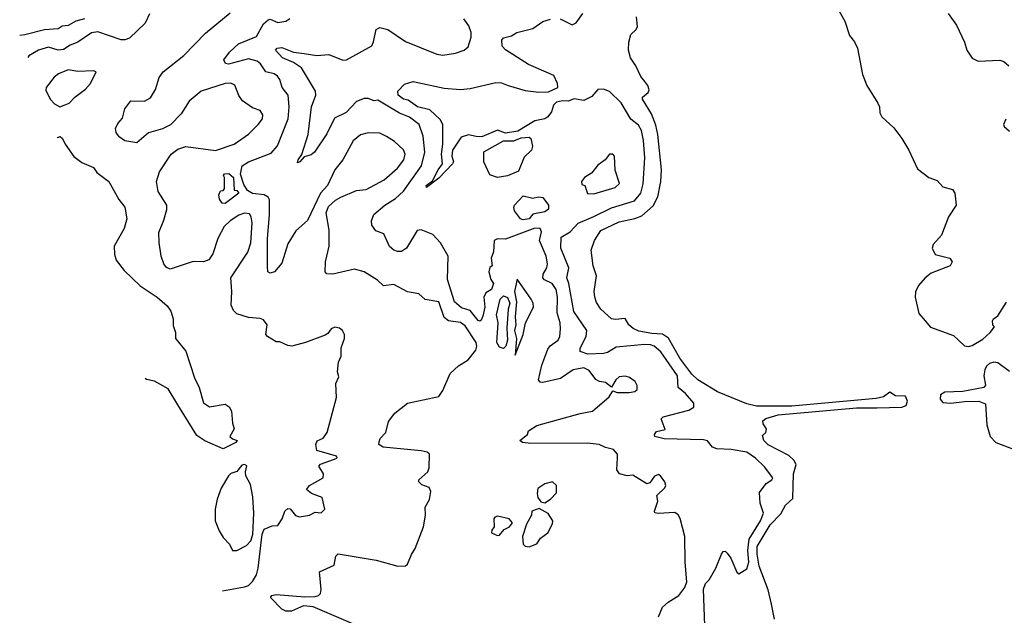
# Model space of a CAD drawing. Extents: x 1468344 to 1613994, y 525695 to 643861.
# Tile 60 of 256: x 1473568 to 1478588, y 619274 to 622310. Entities that reach past the tile are written whole.
import ezdxf

# ---------------------------------------------------------------- set-up
doc = ezdxf.new("R2010")
doc.units = 0

msp = doc.modelspace()

# ---------------------------------------------------------------- linework, layer by layer
at = {"layer": '0CON10XD'}
for points in [[(1477738.3, 622368.3), (1477775, 622302.5)], [(1473898.8, 622315), (1473855, 622302.8), (1473815, 622281.2), (1473785, 622276.6), (1473765, 622263.9), (1473695, 622257.7), (1473595, 622232.4), (1473568.3, 622229.5)], [(1474229.8, 622340.2), (1474207.5, 622292.5), (1474128.6, 622215), (1474105, 622206.7), (1474085, 622207.3), (1473967.4, 622247.4), (1473935, 622243.8), (1473865.2, 622194.8), (1473825, 622180.3), (1473791.7, 622158.3), (1473765, 622155.2), (1473715, 622170.5), (1473665, 622155.3), (1473614.6, 622125), (1473609, 622117.8)], [(1474602.6, 619399), (1474715, 619419.3), (1474735, 619426.2), (1474755, 619445.4), (1474775, 619480), (1474784.4, 619515), (1474805, 619686.7), (1474815, 619713.8), (1474855, 619730), (1474885, 619732), (1474906.4, 619765), (1474920.6, 619805), (1474935, 619818.8), (1474946.6, 619816.6), (1474975, 619781.9), (1474995, 619775.7), (1475046.1, 619783.9), (1475075, 619800), (1475105, 619796), (1475123.8, 619815), (1475110, 619875), (1475056.2, 619895), (1475031.2, 619915), (1475046, 619935), (1475115.8, 619975), (1475118, 619995), (1475093.9, 620033.9), (1475101.2, 620045), (1475186, 620075), (1475183.3, 620085), (1475083.3, 620113.3), (1475077.5, 620145), (1475085, 620162.5), (1475115, 620177.7), (1475135.4, 620205), (1475182.7, 620385), (1475180.5, 620455), (1475195, 620490), (1475189.2, 620515), (1475193.3, 620565), (1475206.7, 620595), (1475207, 620637), (1475224, 620685), (1475223.8, 620705), (1475213.3, 620725), (1475197.9, 620737.9), (1475175, 620742.5), (1475156.7, 620735), (1475139.7, 620710.3), (1475125, 620701.2), (1475025.7, 620664.3), (1474955, 620646), (1474935, 620648.8), (1474895, 620667.5), (1474875, 620667.5), (1474832.5, 620695), (1474822.5, 620705), (1474830, 620755), (1474810.5, 620780.5), (1474795, 620787.5), (1474735, 620791.8), (1474675, 620811.1), (1474657.9, 620827.9), (1474645.6, 620855), (1474649.2, 620925), (1474644.6, 620995), (1474731.8, 621125), (1474747.4, 621172.6), (1474753.4, 621275), (1474749.1, 621305), (1474739.6, 621319.6), (1474715, 621324.6), (1474685, 621313.5), (1474640.7, 621285), (1474611.1, 621255), (1474577.8, 621195), (1474553.7, 621116.3), (1474533.3, 621086.7), (1474505, 621076), (1474452.9, 621077.1), (1474335, 621037.5), (1474316.6, 621046.6), (1474303.1, 621065), (1474289.5, 621105), (1474279.6, 621175), (1474276.9, 621225), (1474302.4, 621287.6), (1474318.3, 621341.7), (1474318.8, 621365), (1474273.6, 621435), (1474266.2, 621485), (1474281.8, 621535), (1474341.1, 621625), (1474375, 621649.5), (1474415, 621663.8), (1474567.3, 621642.7), (1474662.5, 621675), (1474734.2, 621725.8), (1474783.8, 621775), (1474805.4, 621805), (1474807.5, 621825), (1474795, 621847.5), (1474755, 621861.2), (1474705, 621896.2), (1474685, 621924.4), (1474665, 621976.7), (1474645, 621986.2), (1474615.4, 621985.4), (1474492.9, 621945), (1474432.2, 621895), (1474390.8, 621829.3), (1474336.5, 621773.5), (1474296.9, 621753.1), (1474225, 621733.6), (1474165, 621682.7), (1474105, 621692.7), (1474075, 621712.2), (1474059.4, 621735), (1474056.9, 621755), (1474069.3, 621780.7), (1474092.7, 621807.3), (1474104, 621855), (1474134.4, 621895.6), (1474205, 621894.4), (1474235, 621912.2), (1474260, 621955), (1474279.1, 622015), (1474299.5, 622045), (1474405, 622126.7), (1474515, 622240.5), (1474641.9, 622345)], [(1475325.5, 619205.5), (1475065, 619317.8), (1475015, 619321.6), (1474953.8, 619295), (1474925, 619294.6), (1474904.4, 619305), (1474847.5, 619365), (1474854, 619375), (1474875, 619380.3), (1475022, 619368), (1475075, 619369.2), (1475092.5, 619375), (1475101.9, 619385), (1475105.8, 619405.8), (1475096.2, 619495), (1475171.2, 619528.8), (1475180, 619575), (1475192.6, 619587.4), (1475385.8, 619555.7), (1475496.2, 619523.8), (1475535, 619525.6), (1475546.2, 619535), (1475565.4, 619584.6), (1475585, 619613.8), (1475626.9, 619725), (1475637.8, 619785), (1475635.7, 619825), (1475657.5, 619865), (1475664.3, 619905), (1475655.8, 619925), (1475619.2, 619939.2), (1475603.8, 619955), (1475603.8, 619965), (1475649.2, 620005), (1475656.1, 620026.1), (1475658, 620095), (1475646.2, 620105), (1475615, 620111.6), (1475421.4, 620131.4), (1475400, 620145), (1475401.2, 620158.8), (1475406, 620175), (1475435, 620206.2), (1475448, 620262), (1475480, 620305), (1475545.5, 620354.5), (1475705, 620390), (1475725, 620420.4), (1475763.3, 620506.7), (1475804.7, 620545.3), (1475855, 620577), (1475894.2, 620625), (1475898.8, 620645), (1475895.1, 620665.1), (1475839.6, 620749.6), (1475815, 620765.8), (1475754.5, 620774.5), (1475732.3, 620792.3), (1475705, 620871.2), (1475635, 620883.3), (1475602.5, 620912.5), (1475545, 620922.5), (1475475, 620960), (1475423.8, 620953.8), (1475393.1, 620983.1), (1475325, 621024.5), (1475275, 621038), (1475165, 621013.4), (1475134.7, 621014.7), (1475125.7, 621025), (1475127.1, 621075), (1475145.4, 621155), (1475146.9, 621236.9), (1475130.5, 621325), (1475143, 621357), (1475179.1, 621390.9), (1475205, 621405.6), (1475285, 621438.7), (1475335, 621444.7), (1475425.7, 621494.3), (1475495, 621552.9), (1475527.5, 621595), (1475532.8, 621625), (1475525, 621646.9), (1475478.7, 621688.7), (1475437.5, 621715), (1475405, 621731.4), (1475345, 621733.2), (1475305, 621722.8), (1475268.2, 621691.8), (1475215, 621595.7), (1475175.7, 621545), (1475137.1, 621465), (1475102.5, 621425), (1475035, 621286), (1474976.6, 621233.4), (1474935, 621167.1), (1474905, 621068.8), (1474866.7, 621025), (1474845, 621017.5), (1474834, 621024), (1474831.1, 621051.1), (1474831.1, 621195), (1474842.2, 621315), (1474842.3, 621392.3), (1474834.6, 621405), (1474815, 621417.5), (1474755, 621424.8), (1474730.1, 621440.1), (1474710.2, 621470.2), (1474693.4, 621523.4), (1474703.3, 621565), (1474735, 621584.7), (1474792.5, 621607.5), (1474850.9, 621629.1), (1474883.2, 621666.8), (1474937.6, 621805), (1474941.7, 621865), (1474936.8, 621925), (1474906.2, 621965), (1474894.7, 622004.7), (1474882.8, 622022.8), (1474865, 622034.6), (1474823.9, 622043.9), (1474795.3, 622085), (1474778.3, 622098.3), (1474735, 622110), (1474633.4, 622083.4), (1474616.8, 622086.8), (1474609.2, 622105), (1474637.8, 622145), (1474683, 622187), (1474775, 622224.1), (1474811.7, 622288.3), (1474835, 622308.5), (1474845, 622311.9), (1474885, 622295.7), (1474925, 622302), (1474945, 622316.2)], [(1475018.4, 622138.4), (1475083.3, 622126.7), (1475145, 622133.4), (1475215, 622103.2), (1475235, 622105.5), (1475363.2, 622176.8), (1475372.8, 622197.2), (1475385, 622260), (1475405, 622270), (1475445, 622260.6), (1475535, 622198.6), (1475695.6, 622134.4), (1475725, 622129.5), (1475790.6, 622139.4), (1475835, 622154.4), (1475855, 622172), (1475869.2, 622220.8), (1475869.6, 622245), (1475858.5, 622278.5), (1475832.5, 622315)], [(1477063.6, 619173.6), (1477053.7, 619406.3), (1477065, 619436.7), (1477083.3, 619455), (1477118, 619515), (1477145.8, 619585), (1477155, 619598.8), (1477165, 619600), (1477175, 619591.2), (1477193.5, 619565), (1477225, 619493.8), (1477235, 619486), (1477275, 619510), (1477285.2, 619544.8), (1477280.7, 619605), (1477287.5, 619662.5), (1477345.2, 619755), (1477360.4, 619795), (1477342.8, 619845), (1477340.2, 619899.8), (1477374.3, 619945.7), (1477402.5, 619965), (1477407.5, 619975), (1477365, 620031.2), (1477320, 620075), (1477275, 620105.5), (1477195, 620119.5), (1477121.7, 620121.7), (1477101.2, 620131.2), (1477075, 620162.5), (1477055, 620168.4), (1476853.4, 620173.4), (1476807.1, 620185), (1476804.5, 620195.5), (1476815, 620210), (1476858.8, 620221.2), (1476838.8, 620275), (1476848, 620285), (1476979.5, 620319.5), (1477005.5, 620335), (1477005, 620356), (1476961.9, 620405), (1476925, 620434.3), (1476922.5, 620495), (1476836.2, 620616.2), (1476803.5, 620645), (1476785, 620652.9), (1476755, 620654.8), (1476609, 620641), (1476565, 620613.9), (1476545, 620608.2), (1476464.8, 620604.8), (1476425, 620618.8), (1476425, 620636), (1476456.5, 620695), (1476459.4, 620725), (1476393.3, 620823.3), (1476367.7, 620965), (1476356.9, 620995), (1476368.7, 621045), (1476326.3, 621145), (1476328.3, 621201.7), (1476375, 621229.2), (1476415, 621273.3), (1476495, 621307.5), (1476585, 621351), (1476703.4, 621386.6), (1476734.2, 621425), (1476747.2, 621472.8), (1476755.9, 621605), (1476748.9, 621695), (1476738.4, 621745), (1476722.6, 621772.6), (1476683.2, 621803.2), (1476635, 621886.2), (1476575, 621943.9), (1476545, 621955.7), (1476515.4, 621954.6), (1476485, 621917.8), (1476445, 621898.9), (1476395, 621907.1), (1476365, 621894.5), (1476335, 621896.8), (1476305, 621889.2), (1476289.4, 621875), (1476280.2, 621839.8), (1476260.8, 621815), (1476245, 621804.8), (1476195, 621794.3), (1476107.4, 621742.6), (1476045, 621731.6), (1476005, 621746.2), (1475925, 621712.5), (1475895, 621715.3), (1475856.2, 621723.8), (1475819, 621711), (1475775.5, 621645), (1475771.5, 621615), (1475779.4, 621585), (1475774.2, 621575), (1475705, 621502.7), (1475642.5, 621455), (1475641.4, 621465), (1475672.2, 621487.8), (1475701.5, 621545), (1475724.5, 621575), (1475718.2, 621625), (1475726, 621675), (1475725.9, 621775), (1475711.5, 621801.5), (1475660, 621850), (1475597.1, 621865), (1475549.1, 621899.1), (1475525, 621905.6), (1475498, 621925), (1475496.7, 621945), (1475529.3, 621980.7), (1475575, 621994.2), (1475731.6, 621961.6), (1475815, 621954), (1475865, 621958.8), (1475995, 621990.6), (1476025, 621988.9), (1476058.8, 621975), (1476145, 621949.1), (1476215, 621940.9), (1476265, 621942.3), (1476311.1, 621965), (1476310, 621985), (1476291.2, 622025), (1476162.4, 622082.4), (1476045, 622155.6), (1476027.9, 622175), (1476025.5, 622205), (1476035, 622216.9), (1476075, 622227.4), (1476103.1, 622245), (1476185.1, 622264.9), (1476235, 622300.4), (1476275, 622312.8)], [(1476323.8, 622313.8), (1476385, 622284.2), (1476405, 622293.8), (1476439.1, 622340.9)], [(1477416.6, 619255), (1477400.9, 619330.9), (1477384.4, 619404.4), (1477337.9, 619525), (1477328, 619585), (1477328.7, 619625), (1477395.2, 619735), (1477448.1, 619791.9), (1477473.1, 619835), (1477510, 619870), (1477513.6, 619995), (1477526.8, 620043.2), (1477515.6, 620065), (1477488.8, 620088.8), (1477385, 620142.5), (1477362.2, 620165), (1477355, 620190), (1477372.5, 620205), (1477376.2, 620225), (1477359.3, 620249.3), (1477356.2, 620265), (1477372.6, 620277.4), (1477435, 620295.4), (1477835, 620332.3), (1477940.7, 620330.7), (1478065, 620335.6), (1478087.4, 620342.6), (1478094.8, 620365), (1478085, 620390.2), (1478033.4, 620393.4), (1478005, 620411.8), (1477972.4, 620387.6), (1477935, 620379.2), (1477505, 620340.2), (1477325, 620340.6), (1477275, 620351.8), (1477125, 620413.8), (1477025.6, 620475), (1476995, 620503.6), (1476933.6, 620585), (1476876.3, 620686.3), (1476845, 620706.3), (1476791.1, 620711.1), (1476725, 620722.3), (1476695.8, 620735.8), (1476674.2, 620754.2), (1476655, 620786.7), (1476605, 620782), (1476585, 620786), (1476530.8, 620835), (1476508.8, 620868.8), (1476500, 620895), (1476497.5, 620925), (1476508.9, 621005), (1476491.4, 621055), (1476482.2, 621135), (1476498.1, 621185), (1476530.5, 621235), (1476625, 621280.2), (1476705, 621296.1), (1476740.6, 621309.4), (1476798.4, 621361.6), (1476822.2, 621407.8), (1476837.4, 621485), (1476840.3, 621545), (1476821.8, 621725), (1476811.6, 621771.6), (1476789.4, 621829.4), (1476743.3, 621905), (1476744.2, 621915.8), (1476771.7, 621938.3), (1476777.1, 621952.9), (1476770.6, 621975), (1476755.4, 621995.4), (1476735, 622020), (1476709.5, 622075), (1476683.1, 622115), (1476672.5, 622155), (1476674, 622196), (1476683.3, 622235), (1476710.6, 622259.4), (1476718.1, 622275), (1476713.1, 622325)], [(1477775, 622302.5), (1477799.3, 622229.3), (1477825, 622197.5), (1477840, 622165), (1477865, 622030), (1477886.7, 621975), (1477943.3, 621885), (1477952.5, 621865), (1477953.3, 621835), (1477963.8, 621815), (1478025, 621758), (1478065.5, 621705), (1478101.1, 621645), (1478145, 621550), (1478202.5, 621505), (1478245, 621490), (1478275, 621457.5), (1478323.6, 621443.6), (1478336.2, 621425), (1478343.3, 621365), (1478304.1, 621305.9), (1478268.6, 621211.4), (1478225.9, 621164.1), (1478220, 621145), (1478235, 621113.3), (1478310, 621095), (1478322.5, 621075), (1478312.5, 621055), (1478215, 621018), (1478183.8, 620995), (1478150, 620955), (1478135, 620922.5), (1478134.4, 620895), (1478153, 620813), (1478184, 620775), (1478212.4, 620742.4), (1478329.5, 620699.5), (1478385, 620648), (1478405, 620644.2), (1478425, 620648.6), (1478478.7, 620681.3), (1478516.7, 620715), (1478537.5, 620745), (1478530, 620755), (1478527.5, 620775), (1478532.5, 620785), (1478555, 620800), (1478599.3, 620870.7)], [(1478302.3, 622342.3), (1478345, 622282.5), (1478385.8, 622195.8), (1478396.2, 622155), (1478425, 622113.3), (1478455, 622098.8), (1478565, 622103.8), (1478585, 622096.7), (1478611.2, 622075)], [(1476825, 619265.8), (1476845.4, 619314.6), (1476875, 619341.2), (1476928.8, 619375), (1476960, 619415), (1476970, 619445), (1476961.4, 619545), (1476960, 619675), (1476935, 619766.7), (1476925, 619786.7), (1476908.1, 619798.1), (1476822.9, 619792.9), (1476806.4, 619796.4), (1476803.9, 619803.9), (1476822.2, 619855), (1476816.7, 619885), (1476857.1, 619922.9), (1476862.3, 619935), (1476856.9, 619955), (1476836, 619985), (1476825, 619991.1), (1476805, 619984), (1476780.9, 619949.1), (1476766.1, 619943.9), (1476695, 619988.1), (1476665, 619985.6), (1476625.5, 619995.5), (1476612.5, 620015), (1476616.1, 620076.1), (1476615.7, 620095), (1476595, 620119.2), (1476555, 620129.2), (1476523.3, 620145), (1476460.9, 620150.9), (1476175, 620150), (1476132.5, 620155), (1476117.5, 620165), (1476157.5, 620195), (1476162.5, 620215), (1476205, 620241.4), (1476425, 620303.3), (1476488, 620315), (1476572.7, 620387.3), (1476592.5, 620417.5), (1476615, 620410), (1476675, 620410), (1476705, 620414.3), (1476715.5, 620424.5), (1476715.8, 620445), (1476706, 620465), (1476676.6, 620486.6), (1476655, 620492.9), (1476625, 620489.4), (1476607.1, 620475), (1476585, 620437.5), (1476555, 620461.4), (1476525, 620465.6), (1476505.5, 620475.5), (1476472.4, 620522.4), (1476445, 620534.7), (1476390.5, 620525), (1476325, 620480.8), (1476235, 620460.4), (1476222.1, 620462.1), (1476212.7, 620475), (1476230.3, 620549.7), (1476260.3, 620629.7), (1476273.2, 620646.8), (1476314.1, 620675.9), (1476322.7, 620695), (1476325.4, 620734.6), (1476323.3, 620765), (1476308.8, 620815), (1476310.3, 620895), (1476304, 620935), (1476283.2, 620965), (1476244.2, 620984.2), (1476234.8, 620995), (1476236.7, 621013.3), (1476256.1, 621045), (1476259.4, 621065), (1476253, 621105), (1476218.8, 621185), (1476227.9, 621227.9), (1476222.5, 621245), (1476195, 621246.9), (1476045, 621190.6), (1476005, 621193.8), (1475986.9, 621185), (1475983.4, 621126.6), (1475972.5, 621095), (1475976.7, 621055), (1475965, 621046.7), (1475960.6, 621025), (1475970, 620985), (1475984, 620965), (1475974, 620935), (1475945, 620917.5), (1475935, 620896.2), (1475939.4, 620845), (1475929.5, 620799.5), (1475921.6, 620778.4), (1475915, 620773.5), (1475905, 620776.8), (1475865, 620827.8), (1475820.9, 620840.9), (1475785, 620872.5), (1475749.6, 620985), (1475753, 621105), (1475713.4, 621173.4), (1475675.4, 621215.4), (1475615, 621238.5), (1475595, 621235.7), (1475540.6, 621145), (1475515, 621129.1), (1475495, 621128.9), (1475475, 621135.9), (1475453.3, 621153.3), (1475425, 621218.6), (1475384.5, 621234.5), (1475363.1, 621263.1), (1475361.1, 621285), (1475373.2, 621316.8), (1475430, 621365), (1475485, 621398.1), (1475525, 621435.3), (1475616, 621565), (1475634.3, 621635), (1475625.6, 621715.6), (1475605.3, 621775.3), (1475555, 621813.1), (1475505, 621833.4), (1475395, 621900.5), (1475375, 621897.1), (1475345, 621908.7), (1475325, 621908.1), (1475285, 621893.3), (1475232.5, 621837.5), (1475172.4, 621807.6), (1475135, 621727.8), (1475071.5, 621635), (1475055, 621620.5), (1475018.8, 621611.2), (1474996.7, 621585), (1474985, 621580), (1474987.5, 621595), (1475006.7, 621623.3), (1475039.3, 621725), (1475055.3, 621865), (1475077.5, 621925), (1475076.7, 621945), (1475005.3, 622065), (1474965, 622091.6), (1474908.5, 622115), (1474873.1, 622155), (1474881.4, 622165), (1474905, 622169.1), (1474965, 622145.2), (1475018.4, 622138.4)], [(1473773.6, 621866.4), (1473795, 621873.8), (1473820, 621885), (1473848.8, 621915), (1473904.6, 621955.4), (1473928.6, 621985), (1473957.5, 622045), (1473945, 622050), (1473865, 622046.7), (1473815, 622054.6), (1473766, 622034), (1473743.4, 622016.6), (1473704, 621965), (1473700.8, 621950.8), (1473724, 621905), (1473745, 621881.2), (1473773.6, 621866.4)], [(1478595, 621802.5), (1478584.3, 621775), (1478586.9, 621765), (1478615, 621742.5)], [(1473758.8, 621707.8), (1473760.6, 621709.4), (1473775, 621713.8), (1473786.7, 621705), (1473800, 621675), (1473845, 621613.3), (1473885, 621582.5), (1473945, 621556), (1473961.4, 621531.4), (1474022, 621485), (1474073.2, 621393.2), (1474104, 621355), (1474114, 621295), (1474101.4, 621245), (1474049.4, 621155), (1474050.8, 621115), (1474060.8, 621085), (1474101.2, 621031.2), (1474183.3, 620953.2), (1474270, 620895), (1474320.9, 620850.9), (1474338.8, 620825), (1474351.2, 620785), (1474350.5, 620750.5), (1474362.5, 620715), (1474363.3, 620685), (1474415, 620620), (1474458.9, 620485), (1474482.9, 620435), (1474505, 620357.5), (1474536.4, 620336.4), (1474615, 620350), (1474635.9, 620335.9), (1474648.8, 620315), (1474653.9, 620253.9), (1474662.5, 620225), (1474640, 620185), (1474653, 620173), (1474677.5, 620165), (1474670, 620155), (1474605, 620122.5), (1474513, 620163), (1474470.7, 620190.7), (1474375, 620347.5), (1474325, 620427.5), (1474255, 620467.5), (1474215, 620476.7), (1474207.3, 620480.6)], [(1476005, 621506.2), (1475965, 621520), (1475934.4, 621585), (1475935, 621636), (1476035, 621691.8), (1476087.2, 621692.8), (1476125, 621708.2), (1476165, 621711.8), (1476174.6, 621704.6), (1476183.2, 621665), (1476177.7, 621645), (1476140.3, 621609.8), (1476111.4, 621538.6), (1476055, 621514.5), (1476005, 621506.2)], [(1476495, 621422.9), (1476603.3, 621455), (1476626.2, 621475), (1476603.6, 621543.6), (1476600.8, 621615), (1476592.5, 621625), (1476575, 621623.8), (1476553.9, 621596.1), (1476515, 621568.8), (1476482.7, 621527.3), (1476447.5, 621505), (1476432.5, 621485), (1476435, 621470), (1476450, 621465), (1476463.6, 621423.6), (1476495, 621422.9)], [(1474615, 621372.5), (1474600, 621375), (1474587.5, 621395), (1474583.3, 621416.7), (1474591.7, 621438.3), (1474605, 621440), (1474611.7, 621448.3), (1474612.5, 621505), (1474607.5, 621515), (1474612.5, 621525), (1474635, 621526.7), (1474657.5, 621505), (1474661.7, 621441.7), (1474675, 621440), (1474686.2, 621425), (1474615, 621372.5)], [(1476135, 621289.2), (1476121.9, 621295), (1476090.5, 621335), (1476087, 621353), (1476091.4, 621365), (1476135, 621411.9), (1476185, 621400), (1476213.1, 621406.9), (1476235, 621404), (1476264.4, 621365), (1476264.6, 621345), (1476245, 621330.7), (1476185, 621318), (1476165, 621295.5), (1476155, 621292.4), (1476135, 621289.2)], [(1476095, 620600), (1476134.6, 620705.4), (1476146.2, 620765), (1476187.1, 620845), (1476185.6, 620865), (1476175.6, 620885), (1476105, 620987.5), (1476090.2, 620925), (1476101.2, 620871.2), (1476094.2, 620795), (1476098.3, 620755), (1476090.7, 620725), (1476100.6, 620685), (1476095, 620600)], [(1476035, 620633.1), (1476015, 620640.3), (1476000.2, 620665), (1476007.5, 620765), (1475998.4, 620805), (1476017.8, 620885), (1476035, 620901.9), (1476055, 620893.5), (1476067.4, 620865), (1476059.1, 620835), (1476052.1, 620737.9), (1476055.9, 620675.9), (1476047.3, 620645), (1476035, 620633.1)], [(1478615, 620516.7), (1478555, 620561.2), (1478535, 620564), (1478513, 620557), (1478496.6, 620543.4), (1478488.6, 620525), (1478484.3, 620495), (1478492.9, 620447.1), (1478484, 620435), (1478375.9, 620414.1), (1478285, 620410.9), (1478262, 620398), (1478260.5, 620375), (1478275, 620359.3), (1478315, 620356), (1478385, 620363.4), (1478457.5, 620365), (1478491.4, 620351.4), (1478498.9, 620245), (1478516.5, 620185), (1478544.7, 620154.7), (1478635, 620121.1)], [(1474675, 619604.2), (1474725, 619630), (1474745.9, 619654.1), (1474756.8, 619685), (1474762, 619795), (1474757.4, 619877.4), (1474745, 619940.8), (1474721.2, 619985), (1474718.8, 620005), (1474725.6, 620035), (1474715, 620043.3), (1474700.7, 620039.3), (1474675, 620007.5), (1474643.9, 619996.1), (1474633.3, 619985), (1474595, 619922.5), (1474574.6, 619865.4), (1474565.5, 619815), (1474564.4, 619755), (1474585, 619703.8), (1474605, 619671.2), (1474637.3, 619637.3), (1474653.8, 619605), (1474675, 619604.2)], [(1476245, 619847.5), (1476275, 619866.7), (1476305, 619897.5), (1476305.6, 619935.6), (1476285, 619953.8), (1476245, 619943.3), (1476210, 619920), (1476206, 619895), (1476210, 619875), (1476225, 619852.5), (1476245, 619847.5)], [(1476165, 619622.5), (1476205, 619638), (1476223.4, 619666.6), (1476261.4, 619695), (1476285, 619740), (1476285.8, 619755.8), (1476263, 619793), (1476217.5, 619817.5), (1476180, 619805), (1476177.5, 619785), (1476152.1, 619737.9), (1476131.4, 619675), (1476135.9, 619635.9), (1476146.1, 619626.1), (1476165, 619622.5)], [(1476005, 619680), (1476015, 619682.5), (1476038.3, 619711.7), (1476066.2, 619725), (1476080, 619745), (1476063.3, 619765), (1476005, 619780), (1475990, 619775), (1475985.8, 619765), (1475987.5, 619725), (1475975, 619707.5), (1475974, 619695), (1476005, 619680)]]:
    msp.add_lwpolyline(points, dxfattribs=at)

doc.saveas('drawing.dxf')
